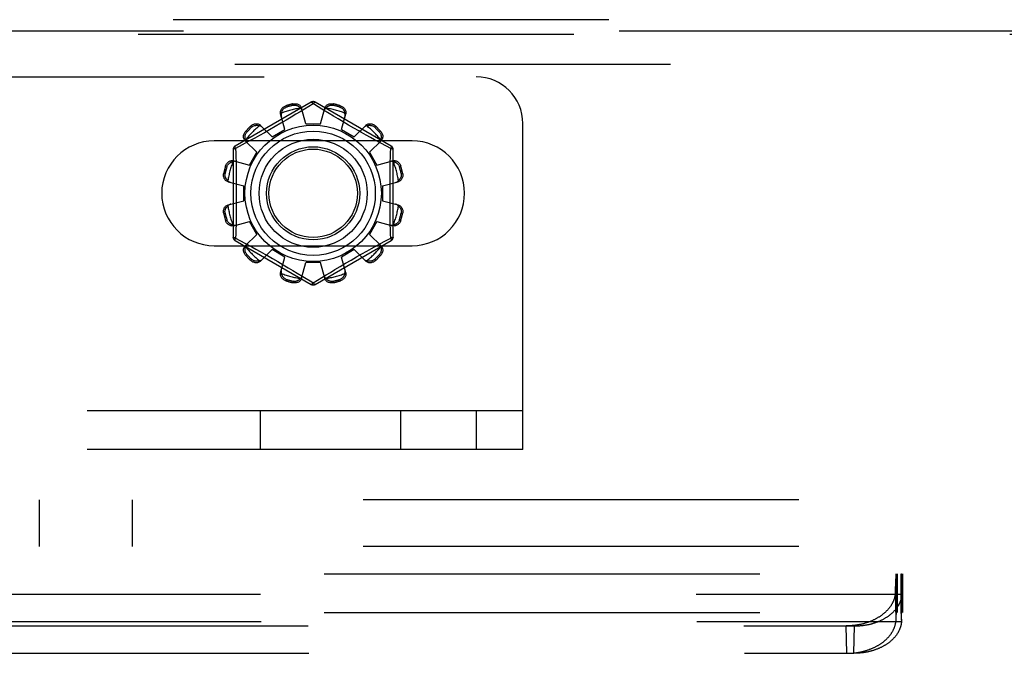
# Model space of a CAD drawing. Header units: inches. Extents: x 0 to 212, y 0 to 138.
# Tile 76 of 256: x 86.67 to 89.32, y 40.06 to 41.77. Entities that reach past the tile are written whole.
import ezdxf

# ---------------------------------------------------------------- set-up
doc = ezdxf.new("R2010")
doc.units = ezdxf.units.IN
doc.header["$LTSCALE"] = 11.6875
doc.header["$MEASUREMENT"] = 0
doc.linetypes.add('HIDDEN', pattern=[0.2, 0.1, -0.1])
for name, color, linetype in [('DEFAULT_2', 8, 'HIDDEN'), ('RIGHTHAND_DOOR_ASSEMBLY', 7, 'CONTINUOUS'), ('SUBPANEL', 7, 'CONTINUOUS')]:
    doc.layers.add(name, color=color, linetype=linetype)

msp = doc.modelspace()

# ---------------------------------------------------------------- linework, layer by layer
at = {"layer": 'DEFAULT_2', "color": 8, "linetype": 'HIDDEN'}
for p, q in [((79.1494, 41.6123), (87.8994, 41.6123)), ((87.4569, 41.5446), (87.2524, 41.4265)), ((87.3889, 41.5347), (87.3899, 41.5309)), ((87.4087, 41.536), (87.4077, 41.5398)), ((87.4619, 41.54), (87.427, 41.5188)), ((87.4419, 41.4858), (87.4309, 41.528)), ((87.4654, 41.5379), (87.4619, 41.54)), ((87.4851, 41.5259), (87.4654, 41.5379)), ((87.6714, 41.4265), (87.4669, 41.5446)), ((87.4819, 41.4858), (87.4929, 41.528)), ((87.5161, 41.5398), (87.5151, 41.536)), ((87.5339, 41.5309), (87.535, 41.5347)), ((87.3862, 41.4709), (87.3747, 41.513)), ((87.3895, 41.4963), (87.3749, 41.4877)), ((87.4033, 41.5045), (87.3895, 41.4963)), ((87.4158, 41.512), (87.4033, 41.5045)), ((87.427, 41.5188), (87.4158, 41.512)), ((87.5162, 41.5071), (87.5047, 41.514)), ((87.5289, 41.4995), (87.5162, 41.5071)), ((87.5425, 41.4914), (87.5289, 41.4995)), ((87.5376, 41.4709), (87.5492, 41.513)), ((87.2978, 41.4777), (87.295, 41.4805)), ((87.3209, 41.4819), (87.3516, 41.4509)), ((87.3452, 41.4705), (87.3311, 41.4625)), ((87.3599, 41.479), (87.3452, 41.4705)), ((87.3516, 41.4509), (87.3862, 41.4709)), ((87.3749, 41.4877), (87.3599, 41.479)), ((87.4419, 41.4858), (87.4819, 41.4858)), ((87.5376, 41.4709), (87.5722, 41.4509)), ((87.5567, 41.4831), (87.5425, 41.4914)), ((87.5709, 41.4749), (87.5567, 41.4831)), ((87.5847, 41.4671), (87.5709, 41.4749)), ((87.5722, 41.4509), (87.6029, 41.4819)), ((87.6288, 41.4805), (87.6261, 41.4777)), ((88.0244, 40.6123), (88.0244, 41.4873)), ((87.2812, 41.4667), (87.284, 41.4639)), ((87.3056, 41.4482), (87.2895, 41.4394)), ((87.3178, 41.455), (87.3056, 41.4482)), ((87.3311, 41.4625), (87.3178, 41.455)), ((87.616, 41.4495), (87.6042, 41.4561)), ((87.6267, 41.4435), (87.616, 41.4495)), ((87.6452, 41.4334), (87.6267, 41.4435)), ((87.6398, 41.4639), (87.6426, 41.4667)), ((87.7275, 41.4404), (87.1963, 41.4404)), ((87.2474, 41.4179), (87.2474, 41.1817)), ((87.2717, 41.4296), (87.2539, 41.4199)), ((87.2539, 41.4199), (87.2542, 41.4082)), ((87.2895, 41.4394), (87.2717, 41.4296)), ((87.2798, 41.4408), (87.3108, 41.4101)), ((87.613, 41.4101), (87.6441, 41.4408)), ((87.6699, 41.4199), (87.6452, 41.4334)), ((87.6764, 41.1817), (87.6764, 41.4179)), ((87.2908, 41.3755), (87.3108, 41.4101)), ((87.613, 41.4101), (87.633, 41.3755)), ((87.2308, 41.3718), (87.227, 41.3729)), ((87.2488, 41.3871), (87.2908, 41.3755)), ((87.633, 41.3755), (87.6751, 41.3871)), ((87.6968, 41.3729), (87.693, 41.3718)), ((87.222, 41.354), (87.2258, 41.353)), ((87.6981, 41.353), (87.7019, 41.354)), ((87.2337, 41.3308), (87.2759, 41.3198)), ((87.2759, 41.2798), (87.2759, 41.3198)), ((87.6479, 41.3198), (87.6901, 41.3308)), ((87.6479, 41.3198), (87.6479, 41.2798)), ((87.2337, 41.2688), (87.2759, 41.2798)), ((87.6479, 41.2798), (87.6901, 41.2688)), ((87.2258, 41.2466), (87.222, 41.2456)), ((87.7019, 41.2456), (87.6981, 41.2466)), ((87.227, 41.2267), (87.2308, 41.2278)), ((87.2488, 41.2125), (87.2908, 41.2241)), ((87.3108, 41.1895), (87.2908, 41.2241)), ((87.633, 41.2241), (87.613, 41.1895)), ((87.633, 41.2241), (87.6751, 41.2125)), ((87.693, 41.2278), (87.6968, 41.2267)), ((87.2539, 41.1797), (87.2786, 41.1662)), ((87.2798, 41.1588), (87.3108, 41.1895)), ((87.613, 41.1895), (87.6441, 41.1588)), ((87.6521, 41.17), (87.6699, 41.1797)), ((87.6699, 41.1797), (87.6696, 41.1914)), ((87.1963, 41.1592), (87.7275, 41.1592)), ((87.2524, 41.1731), (87.4569, 41.055)), ((87.2786, 41.1662), (87.2971, 41.1561)), ((87.2971, 41.1561), (87.3078, 41.1501)), ((87.4669, 41.055), (87.6714, 41.1731)), ((87.6061, 41.1446), (87.6183, 41.1514)), ((87.6183, 41.1514), (87.6343, 41.1602)), ((87.6343, 41.1602), (87.6521, 41.17)), ((87.284, 41.1357), (87.2812, 41.1329)), ((87.3078, 41.1501), (87.3197, 41.1435)), ((87.3209, 41.1177), (87.3516, 41.1487)), ((87.3392, 41.1325), (87.353, 41.1247)), ((87.3862, 41.1287), (87.3516, 41.1487)), ((87.353, 41.1247), (87.3672, 41.1165)), ((87.3747, 41.0866), (87.3862, 41.1287)), ((87.5722, 41.1487), (87.5376, 41.1287)), ((87.5492, 41.0866), (87.5376, 41.1287)), ((87.5639, 41.1206), (87.5786, 41.1291)), ((87.5722, 41.1487), (87.6029, 41.1177)), ((87.5786, 41.1291), (87.5928, 41.1371)), ((87.5928, 41.1371), (87.6061, 41.1446)), ((87.6426, 41.1329), (87.6398, 41.1357)), ((87.295, 41.1191), (87.2978, 41.1219)), ((87.3672, 41.1165), (87.3813, 41.1082)), ((87.3813, 41.1082), (87.395, 41.1001)), ((87.395, 41.1001), (87.4077, 41.0925)), ((87.4309, 41.0716), (87.4419, 41.1138)), ((87.4819, 41.1138), (87.4419, 41.1138)), ((87.4929, 41.0716), (87.4819, 41.1138)), ((87.5205, 41.0951), (87.5343, 41.1033)), ((87.5343, 41.1033), (87.5489, 41.1119)), ((87.5489, 41.1119), (87.5639, 41.1206)), ((87.6261, 41.1219), (87.6288, 41.1191)), ((87.4077, 41.0925), (87.4191, 41.0856)), ((87.4388, 41.0737), (87.4585, 41.0617)), ((87.4619, 41.0596), (87.4968, 41.0808)), ((87.4968, 41.0808), (87.508, 41.0876)), ((87.508, 41.0876), (87.5205, 41.0951)), ((87.3899, 41.0687), (87.3889, 41.0649)), ((87.4077, 41.0598), (87.4087, 41.0636)), ((87.4585, 41.0617), (87.4619, 41.0596)), ((87.5151, 41.0636), (87.5161, 41.0598)), ((87.535, 41.0649), (87.5339, 41.0687)), ((88.0244, 40.7163), (79.0244, 40.7163)), ((87.3203, 40.6123), (87.3203, 40.7163)), ((87.6969, 40.6123), (87.6969, 40.7163)), ((87.8994, 40.7163), (87.8994, 40.6123)), ((88.0244, 40.6123), (79.0244, 40.6123)), ((80.4793, 40.2788), (90.0395, 40.2788)), ((89.0252, 40.2788), (89.0252, 40.1748)), ((89.0269, 40.1748), (89.0269, 40.2788)), ((89.0271, 40.2788), (89.0271, 40.1748)), ((89.0281, 40.2788), (89.0281, 40.1748)), ((89.0389, 40.2788), (89.0389, 40.1748)), ((89.0391, 40.1748), (89.0391, 40.2788)), ((89.0399, 40.2788), (89.0399, 40.1748)), ((89.0428, 40.2788), (89.0428, 40.1748)), ((89.0245, 40.2485), (89.0247, 40.2545)), ((89.0247, 40.2545), (89.0249, 40.2588)), ((89.0249, 40.2588), (89.0251, 40.2618)), ((89.0251, 40.2618), (89.0252, 40.2646)), ((89.0252, 40.2646), (89.0254, 40.2671)), ((89.0254, 40.2671), (89.0255, 40.2686)), ((89.0255, 40.2686), (89.0256, 40.2701)), ((89.0256, 40.2701), (89.0257, 40.2714)), ((89.0404, 40.2714), (89.0403, 40.2726)), ((89.0405, 40.2701), (89.0404, 40.2714)), ((89.0406, 40.2686), (89.0405, 40.2701)), ((89.0407, 40.2671), (89.0406, 40.2686)), ((89.0408, 40.2646), (89.0407, 40.2671)), ((89.041, 40.2618), (89.0408, 40.2646)), ((89.0411, 40.2588), (89.041, 40.2618)), ((89.0413, 40.2545), (89.0411, 40.2588)), ((89.0415, 40.2485), (89.0413, 40.2545)), ((89.0239, 40.2303), (89.0242, 40.2406)), ((89.0257, 40.1566), (89.0239, 40.2303)), ((89.0242, 40.2406), (89.0245, 40.2485)), ((89.0404, 40.1566), (89.0421, 40.2303)), ((89.0404, 40.1538), (89.0421, 40.2274)), ((89.0418, 40.2406), (89.0415, 40.2485)), ((89.0421, 40.2303), (89.0418, 40.2406)), ((89.0419, 40.2242), (89.0421, 40.2274)), ((89.0421, 40.2274), (89.0421, 40.2303)), ((81.4768, 40.2242), (89.0419, 40.2242)), ((80.4793, 40.1748), (89.3207, 40.1748)), ((81.4786, 40.1507), (89.0402, 40.1507)), ((89.0257, 40.1566), (89.0258, 40.1604)), ((89.0258, 40.1604), (89.0259, 40.1631)), ((89.0259, 40.1631), (89.026, 40.165)), ((89.026, 40.165), (89.0261, 40.1667)), ((89.0261, 40.1683), (89.0262, 40.1692)), ((89.0261, 40.1667), (89.0261, 40.1683)), ((89.0262, 40.1692), (89.0263, 40.1701)), ((89.0263, 40.1701), (89.0263, 40.1709)), ((89.0397, 40.1709), (89.0397, 40.1717)), ((89.0398, 40.1701), (89.0397, 40.1709)), ((89.0398, 40.1692), (89.0398, 40.1701)), ((89.0399, 40.1683), (89.0398, 40.1692)), ((89.04, 40.1667), (89.0399, 40.1683)), ((89.0401, 40.165), (89.04, 40.1667)), ((89.0402, 40.1625), (89.0401, 40.165)), ((89.0403, 40.1596), (89.0402, 40.1625)), ((89.0404, 40.1538), (89.0402, 40.1507)), ((89.0404, 40.1566), (89.0403, 40.1596)), ((89.0404, 40.1566), (89.0404, 40.1538)), ((81.6045, 40.1385), (88.9143, 40.1385)), ((88.8935, 40.065), (88.8918, 40.1385)), ((88.9126, 40.065), (88.9143, 40.1385)), ((81.6062, 40.065), (88.9126, 40.065))]:
    msp.add_line(p, q, dxfattribs=at)
for points in [[(87.3747, 41.513), (87.3743, 41.5147), (87.3741, 41.5166), (87.3742, 41.5185), (87.3746, 41.5204), (87.3751, 41.5223), (87.3759, 41.5241), (87.3769, 41.5259), (87.3781, 41.5275), (87.3795, 41.5291), (87.3811, 41.5306), (87.3829, 41.5319), (87.3848, 41.533), (87.3868, 41.534), (87.3889, 41.5347)], [(87.3769, 41.5148), (87.3771, 41.5158), (87.3774, 41.5168), (87.3777, 41.5178), (87.378, 41.5188), (87.3784, 41.5198), (87.3788, 41.5208), (87.3793, 41.5217), (87.3798, 41.5226), (87.3803, 41.5235), (87.381, 41.5244), (87.3817, 41.5254), (87.3825, 41.5262), (87.3834, 41.5271), (87.3844, 41.528), (87.3855, 41.5288), (87.3868, 41.5296), (87.3883, 41.5303), (87.3899, 41.5309)], [(87.4077, 41.5398), (87.4099, 41.5401), (87.4121, 41.5403), (87.4143, 41.5403), (87.4165, 41.54), (87.4186, 41.5396), (87.4206, 41.5389), (87.4225, 41.5381), (87.4242, 41.5371), (87.4258, 41.5359), (87.4273, 41.5345), (87.4285, 41.533), (87.4295, 41.5314), (87.4303, 41.5298), (87.4309, 41.528)], [(87.4087, 41.536), (87.4104, 41.5362), (87.412, 41.5364), (87.4136, 41.5363), (87.415, 41.5362), (87.4163, 41.5359), (87.4175, 41.5356), (87.4186, 41.5352), (87.4197, 41.5348), (87.4207, 41.5343), (87.4217, 41.5338), (87.4226, 41.5333), (87.4234, 41.5327), (87.4243, 41.5321), (87.4251, 41.5314), (87.4258, 41.5307), (87.4266, 41.53), (87.4273, 41.5293), (87.428, 41.5285)], [(87.4328, 41.5209), (87.4323, 41.5223), (87.4317, 41.5236), (87.431, 41.5249), (87.4301, 41.5262), (87.4291, 41.5274), (87.428, 41.5285)], [(87.4569, 41.5446), (87.4573, 41.5447), (87.4577, 41.5445), (87.4582, 41.5442), (87.4589, 41.5437), (87.4596, 41.543), (87.4603, 41.5421), (87.4611, 41.5411), (87.4619, 41.54)], [(87.4619, 41.54), (87.4627, 41.5411), (87.4635, 41.5421), (87.4643, 41.543), (87.465, 41.5437), (87.4656, 41.5442), (87.4661, 41.5445), (87.4666, 41.5447), (87.4669, 41.5446)], [(87.5047, 41.514), (87.4896, 41.5231), (87.4851, 41.5259)], [(87.4958, 41.5285), (87.4947, 41.5274), (87.4937, 41.5262), (87.4928, 41.5249), (87.4921, 41.5236), (87.4915, 41.5223), (87.4911, 41.5209)], [(87.4929, 41.528), (87.4935, 41.5298), (87.4943, 41.5314), (87.4953, 41.533), (87.4966, 41.5345), (87.498, 41.5359), (87.4996, 41.5371), (87.5014, 41.5381), (87.5032, 41.5389), (87.5052, 41.5396), (87.5074, 41.54), (87.5095, 41.5403), (87.5118, 41.5403), (87.5139, 41.5401), (87.5161, 41.5398)], [(87.4958, 41.5285), (87.4965, 41.5293), (87.4972, 41.53), (87.498, 41.5307), (87.4988, 41.5314), (87.4996, 41.5321), (87.5004, 41.5327), (87.5013, 41.5333), (87.5022, 41.5338), (87.5031, 41.5343), (87.5041, 41.5348), (87.5052, 41.5352), (87.5064, 41.5356), (87.5076, 41.5359), (87.5089, 41.5362), (87.5103, 41.5363), (87.5118, 41.5364), (87.5134, 41.5362), (87.5151, 41.536)], [(87.5339, 41.5309), (87.5355, 41.5303), (87.537, 41.5296), (87.5383, 41.5288), (87.5394, 41.528), (87.5405, 41.5271), (87.5413, 41.5262), (87.5421, 41.5253), (87.5429, 41.5244), (87.5435, 41.5235), (87.5441, 41.5226), (87.5446, 41.5217), (87.545, 41.5207), (87.5455, 41.5198), (87.5458, 41.5188), (87.5462, 41.5178), (87.5464, 41.5168), (87.5467, 41.5158), (87.5469, 41.5148)], [(87.535, 41.5347), (87.537, 41.534), (87.539, 41.533), (87.5409, 41.5319), (87.5427, 41.5306), (87.5443, 41.5291), (87.5457, 41.5275), (87.5469, 41.5259), (87.5479, 41.5241), (87.5487, 41.5223), (87.5493, 41.5204), (87.5496, 41.5185), (87.5497, 41.5166), (87.5495, 41.5147), (87.5492, 41.513)], [(87.3769, 41.5148), (87.3765, 41.5133), (87.3762, 41.5118), (87.3761, 41.5102), (87.3761, 41.5087), (87.3763, 41.5073), (87.3766, 41.5058)], [(87.5472, 41.5058), (87.5475, 41.5073), (87.5477, 41.5087), (87.5477, 41.5102), (87.5476, 41.5118), (87.5473, 41.5133), (87.5469, 41.5148)], [(87.295, 41.4805), (87.2967, 41.4819), (87.2985, 41.4832), (87.3004, 41.4843), (87.3024, 41.4851), (87.3045, 41.4858), (87.3066, 41.4862), (87.3086, 41.4865), (87.3106, 41.4864), (87.3126, 41.4862), (87.3145, 41.4858), (87.3164, 41.4851), (87.3181, 41.4842), (87.3196, 41.4832), (87.3209, 41.4819)], [(87.2978, 41.4777), (87.2991, 41.4788), (87.3004, 41.4797), (87.3018, 41.4805), (87.3031, 41.481), (87.3043, 41.4815), (87.3055, 41.4818), (87.3067, 41.4821), (87.3079, 41.4822), (87.309, 41.4823), (87.31, 41.4823), (87.3111, 41.4823), (87.3121, 41.4823), (87.3132, 41.4821), (87.3142, 41.482), (87.3152, 41.4818), (87.3162, 41.4815), (87.3172, 41.4812), (87.3182, 41.4809)], [(87.3261, 41.4767), (87.3251, 41.4777), (87.3239, 41.4785), (87.3226, 41.4793), (87.3212, 41.48), (87.3197, 41.4805), (87.3182, 41.4809)], [(87.6056, 41.4809), (87.6041, 41.4805), (87.6026, 41.48), (87.6012, 41.4793), (87.6, 41.4785), (87.5988, 41.4777), (87.5977, 41.4767)], [(87.6029, 41.4819), (87.6042, 41.4832), (87.6058, 41.4842), (87.6075, 41.4851), (87.6093, 41.4858), (87.6112, 41.4862), (87.6132, 41.4864), (87.6152, 41.4865), (87.6173, 41.4862), (87.6193, 41.4858), (87.6214, 41.4851), (87.6234, 41.4843), (87.6253, 41.4832), (87.6271, 41.4819), (87.6288, 41.4805)], [(87.6056, 41.4809), (87.6066, 41.4812), (87.6076, 41.4815), (87.6086, 41.4818), (87.6097, 41.482), (87.6107, 41.4821), (87.6117, 41.4823), (87.6128, 41.4823), (87.6138, 41.4823), (87.6149, 41.4823), (87.616, 41.4822), (87.6171, 41.482), (87.6183, 41.4818), (87.6195, 41.4815), (87.6208, 41.481), (87.6221, 41.4805), (87.6234, 41.4797), (87.6247, 41.4788), (87.6261, 41.4777)], [(87.2798, 41.4408), (87.2786, 41.4421), (87.2775, 41.4436), (87.2766, 41.4453), (87.276, 41.4472), (87.2755, 41.4491), (87.2753, 41.4511), (87.2753, 41.4531), (87.2755, 41.4551), (87.2759, 41.4572), (87.2766, 41.4593), (87.2775, 41.4613), (87.2785, 41.4632), (87.2798, 41.465), (87.2812, 41.4667)], [(87.2808, 41.4435), (87.2805, 41.4445), (87.2802, 41.4455), (87.2799, 41.4465), (87.2797, 41.4475), (87.2796, 41.4486), (87.2795, 41.4496), (87.2794, 41.4506), (87.2794, 41.4517), (87.2794, 41.4528), (87.2795, 41.4539), (87.2797, 41.455), (87.2799, 41.4562), (87.2802, 41.4574), (87.2807, 41.4587), (87.2813, 41.46), (87.282, 41.4613), (87.2829, 41.4626), (87.284, 41.4639)], [(87.2808, 41.4435), (87.2812, 41.442), (87.2817, 41.4405), (87.2824, 41.4391), (87.2832, 41.4378), (87.284, 41.4367), (87.285, 41.4356)], [(87.6042, 41.4561), (87.5914, 41.4633), (87.5847, 41.4671)], [(87.6388, 41.4356), (87.6398, 41.4367), (87.6407, 41.4378), (87.6414, 41.4391), (87.6421, 41.4405), (87.6426, 41.442), (87.643, 41.4435)], [(87.6398, 41.4639), (87.6409, 41.4626), (87.6418, 41.4613), (87.6426, 41.46), (87.6432, 41.4586), (87.6436, 41.4574), (87.6439, 41.4562), (87.6442, 41.455), (87.6443, 41.4539), (87.6444, 41.4528), (87.6445, 41.4517), (87.6444, 41.4506), (87.6444, 41.4496), (87.6443, 41.4486), (87.6441, 41.4475), (87.6439, 41.4465), (87.6436, 41.4455), (87.6433, 41.4445), (87.643, 41.4435)], [(87.6426, 41.4667), (87.644, 41.465), (87.6453, 41.4632), (87.6464, 41.4613), (87.6473, 41.4593), (87.6479, 41.4572), (87.6484, 41.4551), (87.6486, 41.4531), (87.6486, 41.4511), (87.6483, 41.4491), (87.6479, 41.4472), (87.6472, 41.4453), (87.6463, 41.4436), (87.6453, 41.4421), (87.6441, 41.4408)], [(87.2474, 41.4179), (87.2475, 41.4182), (87.2479, 41.4185), (87.2484, 41.4188), (87.2492, 41.4191), (87.2501, 41.4194), (87.2513, 41.4196), (87.2525, 41.4198), (87.2539, 41.4199)], [(87.2539, 41.4199), (87.2533, 41.4211), (87.2529, 41.4223), (87.2525, 41.4234), (87.2522, 41.4244), (87.2521, 41.4252), (87.2521, 41.4258), (87.2522, 41.4263), (87.2524, 41.4265)], [(87.6688, 41.3723), (87.6696, 41.4082), (87.6699, 41.4199)], [(87.6714, 41.4265), (87.6716, 41.4263), (87.6717, 41.4258), (87.6717, 41.4252), (87.6716, 41.4244), (87.6713, 41.4234), (87.671, 41.4223), (87.6705, 41.4212), (87.6699, 41.4199)], [(87.6699, 41.4199), (87.6713, 41.4198), (87.6726, 41.4196), (87.6737, 41.4194), (87.6746, 41.4191), (87.6754, 41.4188), (87.676, 41.4185), (87.6763, 41.4182), (87.6764, 41.4179)], [(87.2542, 41.4082), (87.255, 41.3723), (87.2552, 41.3603), (87.2554, 41.3482), (87.2556, 41.336), (87.2557, 41.324), (87.2557, 41.3119), (87.2558, 41.2998), (87.2557, 41.2877), (87.2557, 41.2756), (87.2556, 41.2635), (87.2554, 41.2514), (87.2552, 41.2393), (87.255, 41.2273)], [(87.227, 41.3729), (87.2278, 41.3749), (87.2287, 41.3769), (87.2298, 41.3788), (87.2311, 41.3806), (87.2326, 41.3822), (87.2342, 41.3836), (87.2358, 41.3848), (87.2376, 41.3858), (87.2394, 41.3866), (87.2413, 41.3872), (87.2432, 41.3875), (87.2451, 41.3876), (87.247, 41.3874), (87.2488, 41.3871)], [(87.2308, 41.3718), (87.2314, 41.3734), (87.2321, 41.3749), (87.2329, 41.3762), (87.2337, 41.3773), (87.2346, 41.3783), (87.2355, 41.3792), (87.2364, 41.38), (87.2373, 41.3807), (87.2382, 41.3814), (87.2391, 41.3819), (87.24, 41.3825), (87.241, 41.3829), (87.2419, 41.3833), (87.2429, 41.3837), (87.2439, 41.384), (87.2449, 41.3843), (87.2459, 41.3846), (87.2469, 41.3848)], [(87.2559, 41.3851), (87.2545, 41.3854), (87.253, 41.3856), (87.2515, 41.3856), (87.25, 41.3855), (87.2484, 41.3852), (87.2469, 41.3848)], [(87.6769, 41.3848), (87.6754, 41.3852), (87.6739, 41.3855), (87.6723, 41.3856), (87.6708, 41.3856), (87.6694, 41.3854), (87.668, 41.3851)], [(87.6696, 41.1914), (87.6688, 41.2273), (87.6686, 41.2393), (87.6684, 41.2514), (87.6683, 41.2636), (87.6682, 41.2756), (87.6681, 41.2877), (87.6681, 41.2998), (87.6681, 41.3119), (87.6682, 41.324), (87.6683, 41.3361), (87.6684, 41.3482), (87.6686, 41.3603), (87.6688, 41.3723)], [(87.6751, 41.3871), (87.6769, 41.3874), (87.6787, 41.3876), (87.6806, 41.3875), (87.6825, 41.3872), (87.6844, 41.3866), (87.6863, 41.3858), (87.688, 41.3848), (87.6897, 41.3836), (87.6912, 41.3822), (87.6927, 41.3806), (87.694, 41.3788), (87.6951, 41.3769), (87.6961, 41.3749), (87.6968, 41.3729)], [(87.6769, 41.3848), (87.6779, 41.3846), (87.679, 41.3843), (87.68, 41.384), (87.6809, 41.3837), (87.6819, 41.3833), (87.6829, 41.3829), (87.6838, 41.3825), (87.6847, 41.3819), (87.6856, 41.3814), (87.6866, 41.3807), (87.6875, 41.38), (87.6884, 41.3792), (87.6892, 41.3783), (87.6901, 41.3773), (87.6909, 41.3762), (87.6917, 41.3749), (87.6924, 41.3734), (87.693, 41.3718)], [(87.2337, 41.3308), (87.232, 41.3314), (87.2303, 41.3322), (87.2287, 41.3332), (87.2272, 41.3344), (87.2258, 41.3359), (87.2246, 41.3375), (87.2236, 41.3392), (87.2228, 41.3411), (87.2221, 41.3431), (87.2217, 41.3452), (87.2214, 41.3474), (87.2214, 41.3496), (87.2216, 41.3518), (87.222, 41.354)], [(87.2332, 41.3337), (87.2324, 41.3344), (87.2317, 41.3351), (87.231, 41.3359), (87.2303, 41.3367), (87.2296, 41.3375), (87.229, 41.3383), (87.2284, 41.3392), (87.2279, 41.3401), (87.2274, 41.341), (87.2269, 41.342), (87.2265, 41.3431), (87.2261, 41.3442), (87.2258, 41.3455), (87.2255, 41.3468), (87.2254, 41.3482), (87.2254, 41.3497), (87.2255, 41.3513), (87.2258, 41.353)], [(87.7019, 41.354), (87.7023, 41.3518), (87.7024, 41.3496), (87.7024, 41.3474), (87.7022, 41.3452), (87.7017, 41.3431), (87.701, 41.3411), (87.7002, 41.3392), (87.6992, 41.3375), (87.698, 41.3359), (87.6966, 41.3344), (87.6951, 41.3332), (87.6935, 41.3322), (87.6919, 41.3314), (87.6901, 41.3308)], [(87.6981, 41.353), (87.6984, 41.3513), (87.6985, 41.3497), (87.6984, 41.3482), (87.6983, 41.3467), (87.698, 41.3454), (87.6977, 41.3442), (87.6974, 41.3431), (87.6969, 41.342), (87.6964, 41.341), (87.6959, 41.3401), (87.6954, 41.3392), (87.6948, 41.3383), (87.6942, 41.3375), (87.6935, 41.3366), (87.6929, 41.3359), (87.6921, 41.3351), (87.6914, 41.3344), (87.6906, 41.3337)], [(87.2332, 41.3337), (87.2343, 41.3326), (87.2355, 41.3316), (87.2368, 41.3307), (87.2381, 41.33), (87.2394, 41.3294), (87.2408, 41.329)], [(87.683, 41.329), (87.6844, 41.3294), (87.6857, 41.33), (87.6871, 41.3307), (87.6883, 41.3316), (87.6895, 41.3326), (87.6906, 41.3337)], [(87.222, 41.2456), (87.2216, 41.2478), (87.2214, 41.25), (87.2214, 41.2522), (87.2217, 41.2544), (87.2221, 41.2565), (87.2228, 41.2585), (87.2236, 41.2604), (87.2246, 41.2621), (87.2258, 41.2637), (87.2272, 41.2652), (87.2287, 41.2664), (87.2303, 41.2674), (87.232, 41.2682), (87.2337, 41.2688)], [(87.2258, 41.2466), (87.2255, 41.2483), (87.2254, 41.2499), (87.2254, 41.2514), (87.2255, 41.2529), (87.2258, 41.2542), (87.2261, 41.2554), (87.2265, 41.2565), (87.2269, 41.2576), (87.2274, 41.2586), (87.2279, 41.2595), (87.2284, 41.2604), (87.229, 41.2613), (87.2296, 41.2621), (87.2303, 41.263), (87.231, 41.2637), (87.2317, 41.2645), (87.2324, 41.2652), (87.2332, 41.2659)], [(87.2408, 41.2706), (87.2394, 41.2702), (87.2381, 41.2696), (87.2368, 41.2689), (87.2355, 41.268), (87.2343, 41.267), (87.2332, 41.2659)], [(87.6906, 41.2659), (87.6895, 41.267), (87.6883, 41.268), (87.6871, 41.2689), (87.6857, 41.2696), (87.6844, 41.2702), (87.683, 41.2706)], [(87.6901, 41.2688), (87.6919, 41.2682), (87.6935, 41.2674), (87.6951, 41.2664), (87.6966, 41.2652), (87.698, 41.2637), (87.6992, 41.2621), (87.7002, 41.2604), (87.701, 41.2585), (87.7017, 41.2565), (87.7022, 41.2544), (87.7024, 41.2522), (87.7024, 41.25), (87.7023, 41.2478), (87.7019, 41.2456)], [(87.6906, 41.2659), (87.6914, 41.2652), (87.6921, 41.2645), (87.6929, 41.2637), (87.6936, 41.2629), (87.6942, 41.2621), (87.6948, 41.2613), (87.6954, 41.2604), (87.6959, 41.2595), (87.6965, 41.2586), (87.6969, 41.2576), (87.6974, 41.2565), (87.6977, 41.2554), (87.6981, 41.2541), (87.6983, 41.2528), (87.6984, 41.2514), (87.6985, 41.2499), (87.6984, 41.2483), (87.6981, 41.2466)], [(87.2488, 41.2125), (87.247, 41.2122), (87.2451, 41.212), (87.2432, 41.2121), (87.2413, 41.2124), (87.2394, 41.213), (87.2376, 41.2138), (87.2358, 41.2148), (87.2342, 41.216), (87.2326, 41.2174), (87.2311, 41.219), (87.2298, 41.2208), (87.2287, 41.2227), (87.2278, 41.2247), (87.227, 41.2267)], [(87.2469, 41.2148), (87.2459, 41.215), (87.2449, 41.2153), (87.2439, 41.2156), (87.2429, 41.2159), (87.2419, 41.2163), (87.241, 41.2167), (87.24, 41.2171), (87.2391, 41.2177), (87.2382, 41.2182), (87.2373, 41.2189), (87.2364, 41.2196), (87.2355, 41.2204), (87.2346, 41.2213), (87.2337, 41.2223), (87.2329, 41.2234), (87.2321, 41.2247), (87.2314, 41.2262), (87.2308, 41.2278)], [(87.2469, 41.2148), (87.2484, 41.2144), (87.25, 41.2141), (87.2515, 41.214), (87.253, 41.214), (87.2545, 41.2142), (87.2559, 41.2145)], [(87.255, 41.2273), (87.2542, 41.1914), (87.2539, 41.1797)], [(87.668, 41.2145), (87.6694, 41.2142), (87.6708, 41.214), (87.6723, 41.214), (87.6739, 41.2141), (87.6754, 41.2144), (87.6769, 41.2148)], [(87.6968, 41.2267), (87.6961, 41.2247), (87.6951, 41.2227), (87.694, 41.2208), (87.6927, 41.219), (87.6912, 41.2174), (87.6897, 41.216), (87.688, 41.2148), (87.6863, 41.2138), (87.6844, 41.213), (87.6825, 41.2124), (87.6806, 41.2121), (87.6787, 41.212), (87.6769, 41.2122), (87.6751, 41.2125)], [(87.693, 41.2278), (87.6924, 41.2262), (87.6917, 41.2247), (87.6909, 41.2234), (87.6901, 41.2223), (87.6892, 41.2213), (87.6883, 41.2204), (87.6875, 41.2196), (87.6865, 41.2189), (87.6856, 41.2182), (87.6847, 41.2177), (87.6838, 41.2171), (87.6829, 41.2167), (87.6819, 41.2163), (87.6809, 41.2159), (87.68, 41.2156), (87.679, 41.2153), (87.6779, 41.215), (87.6769, 41.2148)], [(87.2539, 41.1797), (87.2525, 41.1798), (87.2513, 41.18), (87.2501, 41.1802), (87.2492, 41.1805), (87.2484, 41.1808), (87.2479, 41.1811), (87.2475, 41.1814), (87.2474, 41.1817)], [(87.2524, 41.1731), (87.2522, 41.1733), (87.2521, 41.1738), (87.2521, 41.1744), (87.2522, 41.1752), (87.2525, 41.1762), (87.2529, 41.1773), (87.2533, 41.1784), (87.2539, 41.1797)], [(87.6764, 41.1817), (87.6763, 41.1814), (87.676, 41.1811), (87.6754, 41.1808), (87.6746, 41.1805), (87.6737, 41.1802), (87.6726, 41.18), (87.6713, 41.1798), (87.6699, 41.1797)], [(87.6699, 41.1797), (87.6705, 41.1785), (87.671, 41.1773), (87.6713, 41.1762), (87.6716, 41.1752), (87.6717, 41.1744), (87.6717, 41.1738), (87.6716, 41.1733), (87.6714, 41.1731)], [(87.2812, 41.1329), (87.2798, 41.1346), (87.2785, 41.1364), (87.2775, 41.1383), (87.2766, 41.1403), (87.2759, 41.1424), (87.2755, 41.1445), (87.2753, 41.1465), (87.2753, 41.1485), (87.2755, 41.1505), (87.276, 41.1524), (87.2766, 41.1543), (87.2775, 41.156), (87.2786, 41.1575), (87.2798, 41.1588)], [(87.284, 41.1357), (87.2829, 41.137), (87.282, 41.1383), (87.2813, 41.1397), (87.2807, 41.141), (87.2802, 41.1422), (87.2799, 41.1434), (87.2797, 41.1446), (87.2795, 41.1457), (87.2794, 41.1468), (87.2794, 41.1479), (87.2794, 41.149), (87.2795, 41.15), (87.2796, 41.151), (87.2797, 41.1521), (87.2799, 41.1531), (87.2802, 41.1541), (87.2805, 41.1551), (87.2808, 41.1561)], [(87.285, 41.164), (87.284, 41.1629), (87.2832, 41.1618), (87.2824, 41.1605), (87.2817, 41.1591), (87.2812, 41.1576), (87.2808, 41.1561)], [(87.643, 41.1561), (87.6426, 41.1576), (87.6421, 41.1591), (87.6414, 41.1605), (87.6407, 41.1618), (87.6398, 41.1629), (87.6388, 41.164)], [(87.643, 41.1561), (87.6433, 41.1551), (87.6436, 41.1541), (87.6439, 41.1531), (87.6441, 41.1521), (87.6443, 41.151), (87.6444, 41.15), (87.6444, 41.149), (87.6445, 41.1479), (87.6444, 41.1468), (87.6443, 41.1457), (87.6442, 41.1446), (87.6439, 41.1434), (87.6436, 41.1422), (87.6431, 41.1409), (87.6426, 41.1396), (87.6418, 41.1383), (87.6409, 41.137), (87.6398, 41.1357)], [(87.6441, 41.1588), (87.6453, 41.1575), (87.6463, 41.156), (87.6472, 41.1543), (87.6479, 41.1524), (87.6483, 41.1505), (87.6486, 41.1485), (87.6486, 41.1465), (87.6484, 41.1445), (87.6479, 41.1424), (87.6473, 41.1403), (87.6464, 41.1383), (87.6453, 41.1364), (87.644, 41.1346), (87.6426, 41.1329)], [(87.3197, 41.1435), (87.3325, 41.1363), (87.3392, 41.1325)], [(87.3209, 41.1177), (87.3196, 41.1164), (87.3181, 41.1154), (87.3164, 41.1145), (87.3145, 41.1138), (87.3126, 41.1134), (87.3106, 41.1132), (87.3086, 41.1131), (87.3066, 41.1134), (87.3045, 41.1138), (87.3024, 41.1145), (87.3004, 41.1153), (87.2985, 41.1164), (87.2967, 41.1177), (87.295, 41.1191)], [(87.3182, 41.1187), (87.3172, 41.1184), (87.3162, 41.1181), (87.3152, 41.1178), (87.3142, 41.1176), (87.3132, 41.1175), (87.3121, 41.1173), (87.3111, 41.1173), (87.31, 41.1173), (87.3089, 41.1173), (87.3078, 41.1174), (87.3067, 41.1176), (87.3055, 41.1178), (87.3043, 41.1181), (87.3031, 41.1186), (87.3018, 41.1191), (87.3004, 41.1199), (87.2991, 41.1208), (87.2978, 41.1219)], [(87.3182, 41.1187), (87.3197, 41.1191), (87.3212, 41.1196), (87.3226, 41.1203), (87.3239, 41.1211), (87.3251, 41.1219), (87.3261, 41.1229)], [(87.5977, 41.1229), (87.5988, 41.1219), (87.6, 41.1211), (87.6012, 41.1203), (87.6026, 41.1196), (87.6041, 41.1191), (87.6056, 41.1187)], [(87.6288, 41.1191), (87.6271, 41.1177), (87.6253, 41.1164), (87.6234, 41.1153), (87.6214, 41.1145), (87.6193, 41.1138), (87.6173, 41.1134), (87.6152, 41.1131), (87.6132, 41.1132), (87.6112, 41.1134), (87.6093, 41.1138), (87.6075, 41.1145), (87.6058, 41.1154), (87.6042, 41.1164), (87.6029, 41.1177)], [(87.6261, 41.1219), (87.6247, 41.1208), (87.6234, 41.1199), (87.6221, 41.1191), (87.6208, 41.1186), (87.6195, 41.1181), (87.6183, 41.1178), (87.6171, 41.1176), (87.616, 41.1174), (87.6149, 41.1173), (87.6138, 41.1173), (87.6127, 41.1173), (87.6117, 41.1173), (87.6107, 41.1175), (87.6096, 41.1176), (87.6086, 41.1178), (87.6076, 41.1181), (87.6066, 41.1184), (87.6056, 41.1187)], [(87.3889, 41.0649), (87.3868, 41.0656), (87.3848, 41.0666), (87.3829, 41.0677), (87.3811, 41.069), (87.3795, 41.0705), (87.3781, 41.0721), (87.3769, 41.0737), (87.3759, 41.0755), (87.3751, 41.0773), (87.3746, 41.0792), (87.3742, 41.0811), (87.3741, 41.083), (87.3743, 41.0849), (87.3747, 41.0866)], [(87.3766, 41.0938), (87.3763, 41.0923), (87.3761, 41.0909), (87.3761, 41.0894), (87.3762, 41.0878), (87.3765, 41.0863), (87.3769, 41.0848)], [(87.3899, 41.0687), (87.3883, 41.0693), (87.3868, 41.07), (87.3855, 41.0708), (87.3844, 41.0716), (87.3834, 41.0725), (87.3825, 41.0734), (87.3817, 41.0743), (87.381, 41.0752), (87.3803, 41.0761), (87.3798, 41.077), (87.3793, 41.0779), (87.3788, 41.0789), (87.3784, 41.0798), (87.378, 41.0808), (87.3777, 41.0818), (87.3774, 41.0828), (87.3771, 41.0838), (87.3769, 41.0848)], [(87.4309, 41.0716), (87.4303, 41.0698), (87.4295, 41.0682), (87.4285, 41.0666), (87.4273, 41.0651), (87.4258, 41.0637), (87.4242, 41.0625), (87.4225, 41.0615), (87.4206, 41.0607), (87.4186, 41.06), (87.4165, 41.0596), (87.4143, 41.0593), (87.4121, 41.0593), (87.4099, 41.0595), (87.4077, 41.0598)], [(87.4191, 41.0856), (87.4342, 41.0765), (87.4388, 41.0737)], [(87.428, 41.0711), (87.4291, 41.0722), (87.4301, 41.0734), (87.431, 41.0747), (87.4317, 41.076), (87.4323, 41.0773), (87.4328, 41.0787)], [(87.4911, 41.0787), (87.4915, 41.0773), (87.4921, 41.076), (87.4928, 41.0747), (87.4937, 41.0734), (87.4947, 41.0722), (87.4958, 41.0711)], [(87.5161, 41.0598), (87.5139, 41.0595), (87.5118, 41.0593), (87.5095, 41.0593), (87.5074, 41.0596), (87.5052, 41.06), (87.5032, 41.0607), (87.5014, 41.0615), (87.4996, 41.0625), (87.498, 41.0637), (87.4966, 41.0651), (87.4953, 41.0666), (87.4943, 41.0682), (87.4935, 41.0698), (87.4929, 41.0716)], [(87.5469, 41.0848), (87.5467, 41.0838), (87.5464, 41.0828), (87.5461, 41.0818), (87.5458, 41.0808), (87.5454, 41.0798), (87.545, 41.0788), (87.5446, 41.0779), (87.5441, 41.077), (87.5435, 41.0761), (87.5428, 41.0752), (87.5421, 41.0742), (87.5413, 41.0734), (87.5404, 41.0725), (87.5394, 41.0716), (87.5383, 41.0708), (87.537, 41.07), (87.5355, 41.0693), (87.5339, 41.0687)], [(87.5492, 41.0866), (87.5495, 41.0849), (87.5497, 41.083), (87.5496, 41.0811), (87.5493, 41.0792), (87.5487, 41.0773), (87.5479, 41.0755), (87.5469, 41.0737), (87.5457, 41.0721), (87.5443, 41.0705), (87.5427, 41.069), (87.5409, 41.0677), (87.539, 41.0666), (87.537, 41.0656), (87.535, 41.0649)], [(87.5469, 41.0848), (87.5473, 41.0863), (87.5476, 41.0878), (87.5477, 41.0894), (87.5477, 41.0909), (87.5475, 41.0923), (87.5472, 41.0938)], [(87.428, 41.0711), (87.4273, 41.0703), (87.4266, 41.0696), (87.4258, 41.0689), (87.4251, 41.0682), (87.4243, 41.0675), (87.4234, 41.0669), (87.4226, 41.0663), (87.4216, 41.0658), (87.4207, 41.0653), (87.4197, 41.0648), (87.4186, 41.0644), (87.4175, 41.064), (87.4163, 41.0637), (87.415, 41.0634), (87.4135, 41.0633), (87.412, 41.0632), (87.4104, 41.0634), (87.4087, 41.0636)], [(87.4619, 41.0596), (87.4611, 41.0585), (87.4603, 41.0575), (87.4596, 41.0566), (87.4589, 41.0559), (87.4582, 41.0554), (87.4577, 41.0551), (87.4572, 41.0549), (87.4569, 41.055)], [(87.4669, 41.055), (87.4666, 41.0549), (87.4661, 41.0551), (87.4656, 41.0554), (87.465, 41.0559), (87.4643, 41.0566), (87.4635, 41.0575), (87.4627, 41.0585), (87.4619, 41.0596)], [(87.5151, 41.0636), (87.5134, 41.0634), (87.5118, 41.0632), (87.5103, 41.0633), (87.5089, 41.0634), (87.5076, 41.0637), (87.5063, 41.064), (87.5052, 41.0644), (87.5041, 41.0648), (87.5031, 41.0653), (87.5022, 41.0658), (87.5013, 41.0663), (87.5004, 41.0669), (87.4996, 41.0675), (87.4988, 41.0682), (87.498, 41.0689), (87.4972, 41.0696), (87.4965, 41.0703), (87.4958, 41.0711)], [(89.0257, 40.2714), (89.0258, 40.2726), (89.0258, 40.2732), (89.0259, 40.2737), (89.0259, 40.2743), (89.026, 40.2747), (89.026, 40.2752), (89.0261, 40.2756), (89.0261, 40.276), (89.0262, 40.2764), (89.0263, 40.2768), (89.0263, 40.2771), (89.0264, 40.2774), (89.0264, 40.2777), (89.0265, 40.2779), (89.0265, 40.2781), (89.0266, 40.2783), (89.0266, 40.2784), (89.0267, 40.2786), (89.0267, 40.2787), (89.0268, 40.2787), (89.0268, 40.2788), (89.0269, 40.2788)], [(89.0403, 40.2726), (89.0402, 40.2732), (89.0402, 40.2737), (89.0401, 40.2743), (89.0401, 40.2747), (89.04, 40.2752), (89.0399, 40.2756), (89.0399, 40.276), (89.0398, 40.2764), (89.0398, 40.2768), (89.0397, 40.2771), (89.0397, 40.2774), (89.0396, 40.2777), (89.0396, 40.2779), (89.0395, 40.2781), (89.0395, 40.2783), (89.0394, 40.2784), (89.0394, 40.2786), (89.0393, 40.2787), (89.0392, 40.2787), (89.0392, 40.2788), (89.0391, 40.2788)], [(89.0239, 40.2303), (89.0239, 40.2293), (89.0239, 40.2283), (89.0238, 40.2273), (89.0237, 40.2263), (89.0236, 40.2253), (89.0235, 40.2242)], [(89.0235, 40.2242), (89.0233, 40.223), (89.0231, 40.2217), (89.0229, 40.2204), (89.0227, 40.2191), (89.0224, 40.2179), (89.0221, 40.2166), (89.0218, 40.2153), (89.0215, 40.2141), (89.0211, 40.2128), (89.0207, 40.2116), (89.0203, 40.2103), (89.0199, 40.2091), (89.0194, 40.2078), (89.0189, 40.2066), (89.0184, 40.2054), (89.0179, 40.2041), (89.0173, 40.2029), (89.0167, 40.2017), (89.0161, 40.2005), (89.0155, 40.1993), (89.0148, 40.1981), (89.0142, 40.1969), (89.0135, 40.1957), (89.0127, 40.1945), (89.012, 40.1933), (89.0112, 40.1922), (89.0104, 40.191), (89.0096, 40.1899), (89.0088, 40.1887), (89.0079, 40.1876), (89.007, 40.1865), (89.0061, 40.1853), (89.0052, 40.1842), (89.0043, 40.1831), (89.0033, 40.182), (89.0023, 40.1809), (89.0013, 40.1799), (89.0003, 40.1788), (88.9992, 40.1778), (88.9982, 40.1767), (88.9971, 40.1757), (88.9959, 40.1747), (88.9948, 40.1737), (88.9937, 40.1727), (88.9925, 40.1717), (88.9913, 40.1707), (88.9901, 40.1697), (88.9889, 40.1688), (88.9876, 40.1678), (88.9864, 40.1669), (88.9851, 40.166), (88.9838, 40.1651), (88.9825, 40.1642), (88.9811, 40.1633), (88.9798, 40.1624), (88.9784, 40.1616), (88.977, 40.1607), (88.9756, 40.1599), (88.9742, 40.1591), (88.9728, 40.1583), (88.9713, 40.1575), (88.9699, 40.1567), (88.9684, 40.156), (88.9669, 40.1552), (88.9654, 40.1545), (88.9639, 40.1538), (88.9624, 40.1531), (88.9608, 40.1524), (88.9593, 40.1517), (88.9577, 40.1511), (88.9561, 40.1505), (88.9545, 40.1498), (88.9529, 40.1492), (88.9513, 40.1486), (88.9497, 40.1481), (88.948, 40.1475), (88.9464, 40.147), (88.9447, 40.1464), (88.943, 40.1459), (88.9413, 40.1454), (88.9397, 40.1449), (88.938, 40.1445), (88.9363, 40.144), (88.9345, 40.1436), (88.9328, 40.1432), (88.9311, 40.1428), (88.9294, 40.1424), (88.9276, 40.1421), (88.9259, 40.1417), (88.9241, 40.1414), (88.9223, 40.1411), (88.9206, 40.1408), (88.9188, 40.1405), (88.917, 40.1403), (88.9152, 40.14), (88.9134, 40.1398), (88.9117, 40.1396), (88.9099, 40.1394), (88.9081, 40.1393), (88.9063, 40.1391), (88.9045, 40.139), (88.9027, 40.1389), (88.9009, 40.1388), (88.899, 40.1387), (88.8972, 40.1386), (88.8954, 40.1386), (88.8936, 40.1385), (88.8918, 40.1385)], [(88.9143, 40.1385), (88.9161, 40.1385), (88.9179, 40.1386), (88.9197, 40.1386), (88.9215, 40.1387), (88.9233, 40.1388), (88.9251, 40.1389), (88.9269, 40.139), (88.9287, 40.1391), (88.9305, 40.1393), (88.9323, 40.1394), (88.9341, 40.1396), (88.9359, 40.1398), (88.9376, 40.14), (88.9394, 40.1403), (88.9412, 40.1405), (88.9429, 40.1408), (88.9447, 40.1411), (88.9464, 40.1414), (88.9482, 40.1417), (88.9499, 40.1421), (88.9516, 40.1424), (88.9534, 40.1428), (88.9551, 40.1432), (88.9568, 40.1436), (88.9585, 40.144), (88.9602, 40.1445), (88.9618, 40.1449), (88.9635, 40.1454), (88.9652, 40.1459), (88.9668, 40.1464), (88.9684, 40.147), (88.9701, 40.1475), (88.9717, 40.1481), (88.9733, 40.1486), (88.9749, 40.1492), (88.9765, 40.1498), (88.978, 40.1505), (88.9796, 40.1511), (88.9811, 40.1517), (88.9826, 40.1524), (88.9841, 40.1531), (88.9856, 40.1538), (88.9871, 40.1545), (88.9886, 40.1552), (88.9901, 40.156), (88.9915, 40.1567), (88.9929, 40.1575), (88.9943, 40.1583), (88.9957, 40.1591), (88.9971, 40.1599), (88.9985, 40.1607), (88.9998, 40.1616), (89.0011, 40.1624), (89.0024, 40.1633), (89.0037, 40.1642), (89.005, 40.1651), (89.0063, 40.166), (89.0075, 40.1669), (89.0087, 40.1678), (89.0099, 40.1688), (89.0111, 40.1697), (89.0123, 40.1707), (89.0134, 40.1717), (89.0145, 40.1727), (89.0156, 40.1737), (89.0167, 40.1747), (89.0178, 40.1757), (89.0188, 40.1767), (89.0199, 40.1778), (89.0209, 40.1788), (89.0218, 40.1799), (89.0228, 40.1809), (89.0237, 40.182), (89.0247, 40.1831), (89.0255, 40.1842), (89.0264, 40.1853), (89.0273, 40.1865), (89.0281, 40.1876), (89.0289, 40.1887), (89.0297, 40.1899), (89.0304, 40.191), (89.0312, 40.1922), (89.0319, 40.1933), (89.0326, 40.1945), (89.0333, 40.1957), (89.0339, 40.1969), (89.0345, 40.1981), (89.0351, 40.1993), (89.0357, 40.2005), (89.0362, 40.2017), (89.0368, 40.2029), (89.0373, 40.2041), (89.0377, 40.2054), (89.0382, 40.2066), (89.0386, 40.2078), (89.039, 40.2091), (89.0394, 40.2103), (89.0398, 40.2116), (89.0401, 40.2128), (89.0404, 40.2141), (89.0407, 40.2153), (89.0409, 40.2166), (89.0412, 40.2179), (89.0414, 40.2191), (89.0416, 40.2204), (89.0417, 40.2217), (89.0418, 40.223), (89.0419, 40.2242)], [(89.0263, 40.1709), (89.0264, 40.1717), (89.0264, 40.172), (89.0264, 40.1723), (89.0265, 40.1726), (89.0265, 40.1729), (89.0265, 40.1732), (89.0265, 40.1734), (89.0266, 40.1736), (89.0266, 40.1738), (89.0266, 40.174), (89.0267, 40.1742), (89.0267, 40.1743), (89.0267, 40.1744), (89.0267, 40.1746), (89.0268, 40.1746), (89.0268, 40.1747), (89.0268, 40.1748), (89.0269, 40.1748), (89.0269, 40.1748)], [(89.0397, 40.1717), (89.0396, 40.172), (89.0396, 40.1723), (89.0396, 40.1726), (89.0396, 40.1729), (89.0395, 40.1732), (89.0395, 40.1734), (89.0395, 40.1736), (89.0394, 40.1738), (89.0394, 40.174), (89.0394, 40.1742), (89.0393, 40.1743), (89.0393, 40.1744), (89.0393, 40.1746), (89.0393, 40.1746), (89.0392, 40.1747), (89.0392, 40.1748), (89.0392, 40.1748), (89.0391, 40.1748)], [(88.8935, 40.065), (88.8954, 40.065), (88.8972, 40.065), (88.899, 40.0651), (88.9008, 40.0651), (88.9026, 40.0652), (88.9044, 40.0653), (88.9062, 40.0654), (88.908, 40.0656), (88.9098, 40.0657), (88.9116, 40.0659), (88.9134, 40.0661), (88.9152, 40.0663), (88.917, 40.0665), (88.9187, 40.0667), (88.9205, 40.067), (88.9223, 40.0673), (88.9241, 40.0676), (88.9258, 40.0679), (88.9276, 40.0682), (88.9293, 40.0685), (88.9311, 40.0689), (88.9328, 40.0693), (88.9345, 40.0697), (88.9363, 40.0701), (88.938, 40.0705), (88.9397, 40.0709), (88.9414, 40.0714), (88.9431, 40.0719), (88.9448, 40.0724), (88.9464, 40.0729), (88.9481, 40.0734), (88.9497, 40.074), (88.9514, 40.0745), (88.953, 40.0751), (88.9546, 40.0757), (88.9562, 40.0763), (88.9578, 40.0769), (88.9594, 40.0776), (88.961, 40.0782), (88.9625, 40.0789), (88.9641, 40.0796), (88.9656, 40.0803), (88.9671, 40.081), (88.9686, 40.0817), (88.9701, 40.0824), (88.9716, 40.0832), (88.9731, 40.084), (88.9745, 40.0848), (88.9759, 40.0856), (88.9774, 40.0864), (88.9788, 40.0872), (88.9801, 40.088), (88.9815, 40.0889), (88.9829, 40.0898), (88.9842, 40.0906), (88.9855, 40.0915), (88.9868, 40.0924), (88.9881, 40.0934), (88.9894, 40.0943), (88.9906, 40.0952), (88.9918, 40.0962), (88.993, 40.0971), (88.9942, 40.0981), (88.9954, 40.0991), (88.9965, 40.1001), (88.9977, 40.1011), (88.9988, 40.1021), (88.9999, 40.1032), (89.001, 40.1042), (89.002, 40.1053), (89.003, 40.1063), (89.004, 40.1074), (89.005, 40.1085), (89.006, 40.1096), (89.007, 40.1107), (89.0079, 40.1118), (89.0088, 40.1129), (89.0097, 40.114), (89.0105, 40.1152), (89.0114, 40.1163), (89.0122, 40.1175), (89.013, 40.1186), (89.0137, 40.1198), (89.0145, 40.121), (89.0152, 40.1222), (89.0159, 40.1233), (89.0166, 40.1245), (89.0172, 40.1257), (89.0179, 40.1269), (89.0185, 40.1282), (89.0191, 40.1294), (89.0196, 40.1306), (89.0201, 40.1318), (89.0207, 40.1331), (89.0211, 40.1343), (89.0216, 40.1355), (89.022, 40.1368), (89.0225, 40.138), (89.0228, 40.1393), (89.0232, 40.1405), (89.0235, 40.1418), (89.0239, 40.1431), (89.0242, 40.1443), (89.0244, 40.1456), (89.0247, 40.1469), (89.0249, 40.1481), (89.0251, 40.1494), (89.0252, 40.1507)], [(89.0402, 40.1507), (89.0401, 40.1494), (89.04, 40.1481), (89.0398, 40.1469), (89.0396, 40.1456), (89.0394, 40.1443), (89.0392, 40.1431), (89.0389, 40.1418), (89.0387, 40.1405), (89.0384, 40.1393), (89.038, 40.138), (89.0377, 40.1368), (89.0373, 40.1355), (89.0369, 40.1343), (89.0365, 40.1331), (89.036, 40.1318), (89.0355, 40.1306), (89.035, 40.1294), (89.0345, 40.1282), (89.034, 40.1269), (89.0334, 40.1257), (89.0328, 40.1245), (89.0322, 40.1233), (89.0315, 40.1222), (89.0309, 40.121), (89.0302, 40.1198), (89.0295, 40.1186), (89.0287, 40.1175), (89.028, 40.1163), (89.0272, 40.1152), (89.0264, 40.114), (89.0255, 40.1129), (89.0247, 40.1118), (89.0238, 40.1107), (89.0229, 40.1096), (89.022, 40.1085), (89.0211, 40.1074), (89.0201, 40.1063), (89.0191, 40.1053), (89.0181, 40.1042), (89.0171, 40.1032), (89.0161, 40.1021), (89.015, 40.1011), (89.0139, 40.1001), (89.0128, 40.0991), (89.0117, 40.0981), (89.0105, 40.0971), (89.0094, 40.0962), (89.0082, 40.0952), (89.007, 40.0943), (89.0058, 40.0934), (89.0045, 40.0924), (89.0033, 40.0915), (89.002, 40.0906), (89.0007, 40.0898), (88.9994, 40.0889), (88.9981, 40.088), (88.9967, 40.0872), (88.9954, 40.0864), (88.994, 40.0856), (88.9926, 40.0848), (88.9912, 40.084), (88.9898, 40.0832), (88.9883, 40.0824), (88.9869, 40.0817), (88.9854, 40.081), (88.9839, 40.0803), (88.9824, 40.0796), (88.9809, 40.0789), (88.9794, 40.0782), (88.9778, 40.0776), (88.9763, 40.0769), (88.9747, 40.0763), (88.9731, 40.0757), (88.9716, 40.0751), (88.9699, 40.0745), (88.9683, 40.074), (88.9667, 40.0734), (88.9651, 40.0729), (88.9634, 40.0724), (88.9618, 40.0719), (88.9601, 40.0714), (88.9584, 40.0709), (88.9567, 40.0705), (88.955, 40.0701), (88.9533, 40.0697), (88.9516, 40.0693), (88.9499, 40.0689), (88.9482, 40.0685), (88.9465, 40.0682), (88.9447, 40.0679), (88.943, 40.0676), (88.9412, 40.0673), (88.9395, 40.067), (88.9377, 40.0667), (88.9359, 40.0665), (88.9341, 40.0663), (88.9324, 40.0661), (88.9306, 40.0659), (88.9288, 40.0657), (88.927, 40.0656), (88.9252, 40.0654), (88.9234, 40.0653), (88.9216, 40.0652), (88.9198, 40.0651), (88.918, 40.0651), (88.9162, 40.065), (88.9144, 40.065), (88.9126, 40.065)], [(89.0252, 40.1507), (89.0253, 40.1515), (89.0254, 40.1522), (89.0255, 40.153), (89.0255, 40.1537), (89.0256, 40.1545), (89.0256, 40.1552), (89.0257, 40.1559), (89.0257, 40.1566)]]:
    msp.add_lwpolyline(points, dxfattribs=at)
for radius in [0.1829, 0.1668, 0.145, 0.125, 0.1186]:
    msp.add_circle((87.4619, 41.2998), radius, dxfattribs=at)
for centre, radius, start, end in [((87.8994, 41.4873), 0.125, 0, 90), ((87.4619, 41.2998), 0.2312, 98.4357, 111.5643), ((87.4619, 41.2998), 0.246, 102.7238, 107.2762), ((87.4619, 41.2998), 0.2421, 102.6908, 107.3092), ((87.4619, 41.5359), 0.01, 60, 120), ((87.4619, 41.2998), 0.2312, 68.4357, 81.5643), ((87.4619, 41.2998), 0.2421, 72.6908, 77.3092), ((87.4619, 41.2998), 0.246, 72.7238, 77.2762), ((87.4619, 41.2998), 0.2312, 128.4357, 141.5643), ((87.4619, 41.2998), 0.246, 132.7238, 137.2762), ((87.4619, 41.2998), 0.2421, 132.6908, 137.3092), ((87.4619, 41.2998), 0.2312, 38.4357, 51.5643), ((87.4619, 41.2998), 0.2421, 42.6908, 47.3092), ((87.4619, 41.2998), 0.246, 42.7238, 47.2762), ((87.1963, 41.2998), 0.1406, 90, 270), ((87.2574, 41.4179), 0.01, 120, 180), ((87.6664, 41.4179), 0.01, 0, 60), ((87.7275, 41.2998), 0.1406, 270, 90), ((87.4619, 41.2998), 0.246, 162.7238, 167.2762), ((87.4619, 41.2998), 0.2421, 162.6908, 167.3092), ((87.4619, 41.2998), 0.2312, 158.4357, 171.5643), ((87.4619, 41.2998), 0.2312, 8.4357, 21.5643), ((87.4619, 41.2998), 0.2421, 12.6908, 17.3092), ((87.4619, 41.2998), 0.246, 12.7238, 17.2762), ((87.4619, 41.2998), 0.2312, 188.4357, 201.5643), ((87.4619, 41.2998), 0.2312, 338.4357, 351.5643), ((87.4619, 41.2998), 0.246, 192.7238, 197.2762), ((87.4619, 41.2998), 0.2421, 192.6908, 197.3092), ((87.4619, 41.2998), 0.2421, 342.6908, 347.3092), ((87.4619, 41.2998), 0.246, 342.7238, 347.2762), ((87.2574, 41.1817), 0.01, 180, 240), ((87.6664, 41.1817), 0.01, 300, 360), ((87.4619, 41.2998), 0.2312, 218.4357, 231.5643), ((87.4619, 41.2998), 0.2312, 308.4357, 321.5643), ((87.4619, 41.2998), 0.246, 222.7238, 227.2762), ((87.4619, 41.2998), 0.2421, 222.6908, 227.3092), ((87.4619, 41.2998), 0.2421, 312.6908, 317.3092), ((87.4619, 41.2998), 0.246, 312.7238, 317.2762), ((87.4619, 41.2998), 0.2312, 248.4357, 261.5643), ((87.4619, 41.2998), 0.2312, 278.4357, 291.5643), ((87.4619, 41.2998), 0.246, 252.7238, 257.2762), ((87.4619, 41.2998), 0.2421, 252.6908, 257.3092), ((87.4619, 41.0637), 0.01, 240, 300), ((87.4619, 41.2998), 0.2421, 282.6908, 287.3092), ((87.4619, 41.2998), 0.246, 282.7238, 287.2762)]:
    msp.add_arc(centre, radius, start, end, dxfattribs=at)
at = {"layer": 'RIGHTHAND_DOOR_ASSEMBLY', "color": 8, "linetype": 'HIDDEN'}
for p, q in [((90.5929, 41.7658), (78.9629, 41.7658)), ((78.9329, 41.7358), (90.6229, 41.7358)), ((90.4991, 41.7258), (79.0567, 41.7258)), ((90.7579, 41.6458), (78.7979, 41.6458))]:
    msp.add_line(p, q, dxfattribs=at)
at = {"layer": 'SUBPANEL', "color": 8, "linetype": 'HIDDEN'}
for p, q in [((91.1024, 40.4771), (39.1649, 40.4771)), ((86.7274, 40.3521), (86.7274, 40.4771)), ((86.9774, 40.3521), (86.9774, 40.4771)), ((91.1024, 40.3521), (39.1649, 40.3521))]:
    msp.add_line(p, q, dxfattribs=at)

doc.saveas('drawing.dxf')
